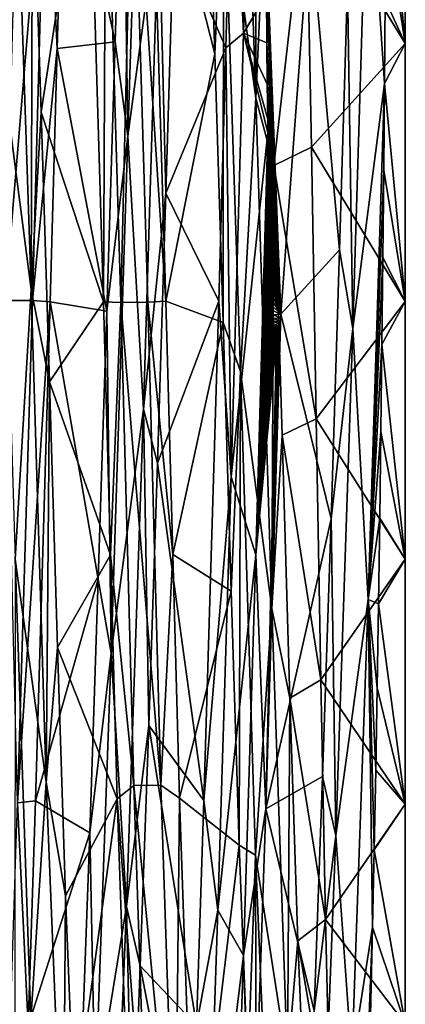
# Model space of a CAD drawing. Header units: millimetres. Extents: x -125 to 171, y -35 to 1363.
# Tile 108 of 256: x 21.17 to 24.2, y 64.48 to 72.21. Entities that reach past the tile are written whole.
import ezdxf

# ---------------------------------------------------------------- set-up
doc = ezdxf.new("R2010")
doc.units = ezdxf.units.MM
doc.header["$LTSCALE"] = 65.185185
for name, color, linetype in [('1280', 7, 'CONTINUOUS'), ('1281', 7, 'CONTINUOUS'), ('1282', 7, 'CONTINUOUS'), ('1294', 7, 'CONTINUOUS'), ('1296', 7, 'CONTINUOUS'), ('1297', 7, 'CONTINUOUS'), ('1298', 7, 'CONTINUOUS'), ('1299', 7, 'CONTINUOUS'), ('1302', 7, 'CONTINUOUS')]:
    doc.layers.add(name, color=color, linetype=linetype)

msp = doc.modelspace()

# ---------------------------------------------------------------- linework, layer by layer
at = {"layer": '1280', "linetype": 'CONTINUOUS'}
for points in [[(21.9803, 74.0483, -8.4916), (21.9186, 72.0392, -9.1838), (21.5176, 73.9018, -9.4961), (21.9803, 74.0483, -8.4916)], [(22.7021, 71.9461, 9.2039), (22.6341, 73.9588, 8.5339), (22.1995, 73.9221, 9.4878), (22.7021, 71.9461, 9.2039)], [(21.5176, 73.9018, -9.4961), (21.9186, 72.0392, -9.1838), (21.465, 71.9879, -10.0723), (21.5176, 73.9018, -9.4961)], [(22.3169, 70.0027, 10.2665), (22.7021, 71.9461, 9.2039), (22.1995, 73.9221, 9.4878), (22.3169, 70.0027, 10.2665)], [(23.4491, 72.9751, -9.5419), (23.6838, 70.4059, -9.3985), (23.2212, 69.9013, -10.266), (23.4491, 72.9751, -9.5419)], [(23.7455, 72.4804, -9.0745), (23.6838, 70.4059, -9.3985), (23.4491, 72.9751, -9.5419), (23.7455, 72.4804, -9.0745)], [(21.9186, 72.0392, -9.1838), (21.8549, 69.9246, -9.4071), (21.465, 71.9879, -10.0723), (21.9186, 72.0392, -9.1838)], [(21.465, 71.9879, -10.0723), (21.8549, 69.9246, -9.4071), (21.4099, 69.9973, -10.2665), (21.465, 71.9879, -10.0723)], [(22.7693, 69.8354, 9.4059), (22.7021, 71.9461, 9.2039), (22.3169, 70.0027, 10.2665), (22.7693, 69.8354, 9.4059)], [(23.6838, 70.4059, -9.3985), (23.6169, 68.2925, -9.2511), (23.2212, 69.9013, -10.266), (23.6838, 70.4059, -9.3985)], [(21.4099, 69.9973, -10.2665), (21.7874, 67.8197, -9.1512), (21.2925, 66.0779, -9.4878), (21.4099, 69.9973, -10.2665)], [(21.8549, 69.9246, -9.4071), (21.7874, 67.8197, -9.1512), (21.4099, 69.9973, -10.2665), (21.8549, 69.9246, -9.4071)], [(22.372, 68.0121, 10.0723), (22.7693, 69.8354, 9.4059), (22.3169, 70.0027, 10.2665), (22.372, 68.0121, 10.0723)], [(22.8325, 67.7241, 9.128), (22.7693, 69.8354, 9.4059), (22.372, 68.0121, 10.0723), (22.8325, 67.7241, 9.128)], [(23.2212, 69.9013, -10.266), (23.6169, 68.2925, -9.2511), (23.1046, 66.0152, -9.4615), (23.2212, 69.9013, -10.266)], [(23.6169, 68.2925, -9.2511), (23.549, 66.2683, -8.6356), (23.1046, 66.0152, -9.4615), (23.6169, 68.2925, -9.2511)], [(22.4246, 66.0982, 9.4961), (22.8325, 67.7241, 9.128), (22.372, 68.0121, 10.0723), (22.4246, 66.0982, 9.4961)], [(21.7874, 67.8197, -9.1512), (21.7195, 65.8253, -8.4304), (21.2925, 66.0779, -9.4878), (21.7874, 67.8197, -9.1512)], [(22.8948, 65.7305, 8.3826), (22.8325, 67.7241, 9.128), (22.4246, 66.0982, 9.4961), (22.8948, 65.7305, 8.3826)], [(23.549, 66.2683, -8.6356), (23.483, 64.4275, -7.5792), (23.1046, 66.0152, -9.4615), (23.549, 66.2683, -8.6356)], [(21.2925, 66.0779, -9.4878), (21.7195, 65.8253, -8.4304), (21.235, 64.3112, -8.5461), (21.2925, 66.0779, -9.4878)], [(22.5399, 62.7694, 7.2883), (22.8948, 65.7305, 8.3826), (22.4246, 66.0982, 9.4961), (22.5399, 62.7694, 7.2883)], [(23.1046, 66.0152, -9.4615), (23.483, 64.4275, -7.5792), (22.9947, 62.7452, -7.2645), (23.1046, 66.0152, -9.4615)], [(21.7195, 65.8253, -8.4304), (21.6546, 64.0413, -7.2797), (21.235, 64.3112, -8.5461), (21.7195, 65.8253, -8.4304)], [(22.9616, 63.9612, 7.2133), (22.8948, 65.7305, 8.3826), (22.5399, 62.7694, 7.2883), (22.9616, 63.9612, 7.2133)]]:
    msp.add_3dface(points, dxfattribs=at)
at = {"layer": '1281', "linetype": 'CONTINUOUS'}
for points in [[(21.5176, 73.9018, -9.4961), (21.465, 71.9879, -10.0723), (21.3721, 73.7998, -9.6678), (21.5176, 73.9018, -9.4961)], [(21.0563, 70.0072, -10.3832), (21.1596, 73.8017, -9.6623), (21.3721, 73.7998, -9.6678), (21.0563, 70.0072, -10.3832)], [(21.0563, 70.0072, -10.3832), (21.3721, 73.7998, -9.6678), (21.2689, 70.0063, -10.3876), (21.0563, 70.0072, -10.3832)], [(21.3721, 73.7998, -9.6678), (21.465, 71.9879, -10.0723), (21.2689, 70.0063, -10.3876), (21.3721, 73.7998, -9.6678)], [(21.465, 71.9879, -10.0723), (21.4099, 69.9973, -10.2665), (21.2689, 70.0063, -10.3876), (21.465, 71.9879, -10.0723)], [(21.0563, 70.0072, -10.3832), (21.2689, 70.0063, -10.3876), (21.1522, 66.0628, -9.6126), (21.0563, 70.0072, -10.3832)], [(21.2689, 70.0063, -10.3876), (21.4099, 69.9973, -10.2665), (21.1522, 66.0628, -9.6126), (21.2689, 70.0063, -10.3876)], [(21.4099, 69.9973, -10.2665), (21.2925, 66.0779, -9.4878), (21.1522, 66.0628, -9.6126), (21.4099, 69.9973, -10.2665)], [(21.1522, 66.0628, -9.6126), (21.235, 64.3112, -8.5461), (21.0438, 62.7786, -7.4669), (21.1522, 66.0628, -9.6126)], [(21.2925, 66.0779, -9.4878), (21.235, 64.3112, -8.5461), (21.1522, 66.0628, -9.6126), (21.2925, 66.0779, -9.4878)]]:
    msp.add_3dface(points, dxfattribs=at)
at = {"layer": '1282', "linetype": 'CONTINUOUS'}
for points in [[(21.3379, 71.4877, 9.289), (21.7095, 73.9197, 9.4774), (21.2696, 73.5355, 8.7177), (21.3379, 71.4877, 9.289)], [(21.827, 69.9966, 10.2561), (21.7095, 73.9197, 9.4774), (21.3379, 71.4877, 9.289), (21.827, 69.9966, 10.2561)], [(22.8417, 73.9059, -9.4832), (22.789, 71.9908, -10.0611), (22.3796, 72.9266, -8.9407), (22.8417, 73.9059, -9.4832)], [(23.1654, 71.0688, 9.3465), (23.4216, 73.301, 9.4687), (23.0971, 73.1405, 8.8677), (23.1654, 71.0688, 9.3465)], [(23.4614, 71.212, 9.9063), (23.4216, 73.301, 9.4687), (23.1654, 71.0688, 9.3465), (23.4614, 71.212, 9.9063)], [(22.3796, 72.9266, -8.9407), (22.789, 71.9908, -10.0611), (22.3182, 70.8498, -9.3688), (22.3796, 72.9266, -8.9407)], [(22.789, 71.9908, -10.0611), (22.734, 70.0034, -10.2561), (22.3182, 70.8498, -9.3688), (22.789, 71.9908, -10.0611)], [(21.4046, 69.3685, 9.3861), (21.827, 69.9966, 10.2561), (21.3379, 71.4877, 9.289), (21.4046, 69.3685, 9.3861)], [(23.5001, 69.0779, 9.8912), (23.4614, 71.212, 9.9063), (23.1654, 71.0688, 9.3465), (23.5001, 69.0779, 9.8912)], [(23.2313, 68.9491, 9.3484), (23.5001, 69.0779, 9.8912), (23.1654, 71.0688, 9.3465), (23.2313, 68.9491, 9.3484)], [(22.3182, 70.8498, -9.3688), (22.734, 70.0034, -10.2561), (22.2519, 68.7294, -9.3212), (22.3182, 70.8498, -9.3688)], [(21.882, 68.0092, 10.0611), (21.827, 69.9966, 10.2561), (21.4046, 69.3685, 9.3861), (21.882, 68.0092, 10.0611)], [(22.734, 70.0034, -10.2561), (22.6165, 66.0803, -9.4774), (22.2519, 68.7294, -9.3212), (22.734, 70.0034, -10.2561)], [(21.4664, 67.2809, 9.0059), (21.882, 68.0092, 10.0611), (21.4046, 69.3685, 9.3861), (21.4664, 67.2809, 9.0059)], [(23.5357, 67.0272, 9.4344), (23.5001, 69.0779, 9.8912), (23.2313, 68.9491, 9.3484), (23.5357, 67.0272, 9.4344)], [(23.2924, 66.8841, 8.8765), (23.5357, 67.0272, 9.4344), (23.2313, 68.9491, 9.3484), (23.2924, 66.8841, 8.8765)], [(22.2519, 68.7294, -9.3212), (22.6165, 66.0803, -9.4774), (22.1836, 66.6693, -8.798), (22.2519, 68.7294, -9.3212)], [(21.9347, 66.0941, 9.4832), (21.882, 68.0092, 10.0611), (21.4664, 67.2809, 9.0059), (21.9347, 66.0941, 9.4832)], [(21.5296, 65.3326, 8.1679), (21.9347, 66.0941, 9.4832), (21.4664, 67.2809, 9.0059), (21.5296, 65.3326, 8.1679)], [(23.5721, 65.1458, 8.5689), (23.5357, 67.0272, 9.4344), (23.2924, 66.8841, 8.8765), (23.5721, 65.1458, 8.5689)], [(23.3565, 64.9788, 7.9553), (23.5721, 65.1458, 8.5689), (23.2924, 66.8841, 8.8765), (23.3565, 64.9788, 7.9553)], [(22.1836, 66.6693, -8.798), (22.5588, 64.3131, -8.5349), (22.117, 64.7824, -7.8277), (22.1836, 66.6693, -8.798)], [(22.6165, 66.0803, -9.4774), (22.5588, 64.3131, -8.5349), (22.1836, 66.6693, -8.798), (22.6165, 66.0803, -9.4774)], [(21.597, 63.6208, 6.914), (21.9347, 66.0941, 9.4832), (21.5296, 65.3326, 8.1679), (21.597, 63.6208, 6.914)], [(22.0501, 62.7685, 7.2727), (21.9347, 66.0941, 9.4832), (21.597, 63.6208, 6.914), (22.0501, 62.7685, 7.2727)], [(23.6111, 63.484, 7.3224), (23.5721, 65.1458, 8.5689), (23.3565, 64.9788, 7.9553), (23.6111, 63.484, 7.3224)], [(23.9421, 65.0865, -8.0223), (23.9054, 63.4707, -6.833), (23.8799, 63.4289, -6.732), (23.9421, 65.0865, -8.0223)], [(23.4243, 63.3225, 6.6265), (23.6111, 63.484, 7.3224), (23.3565, 64.9788, 7.9553), (23.4243, 63.3225, 6.6265)], [(22.117, 64.7824, -7.8277), (22.505, 62.7622, -7.2665), (22.0552, 63.1632, -6.462), (22.117, 64.7824, -7.8277)], [(22.5588, 64.3131, -8.5349), (22.505, 62.7622, -7.2665), (22.117, 64.7824, -7.8277), (22.5588, 64.3131, -8.5349)]]:
    msp.add_3dface(points, dxfattribs=at)
at = {"layer": '1294', "linetype": 'CONTINUOUS'}
for points in [[(21.7095, 73.9197, 9.4774), (21.827, 69.9966, 10.2561), (21.8465, 73.9375, 9.6076), (21.7095, 73.9197, 9.4774)], [(21.8465, 73.9375, 9.6076), (21.827, 69.9966, 10.2561), (21.9633, 69.9928, 10.3832), (21.8465, 73.9375, 9.6076)], [(22.0592, 73.9372, 9.6126), (21.8465, 73.9375, 9.6076), (21.9633, 69.9928, 10.3832), (22.0592, 73.9372, 9.6126)], [(22.1759, 69.9937, 10.3876), (22.0592, 73.9372, 9.6126), (21.9633, 69.9928, 10.3832), (22.1759, 69.9937, 10.3876)], [(22.3169, 70.0027, 10.2665), (22.1995, 73.9221, 9.4878), (22.0592, 73.9372, 9.6126), (22.3169, 70.0027, 10.2665)], [(22.1759, 69.9937, 10.3876), (22.3169, 70.0027, 10.2665), (22.0592, 73.9372, 9.6126), (22.1759, 69.9937, 10.3876)], [(21.827, 69.9966, 10.2561), (21.882, 68.0092, 10.0611), (21.9633, 69.9928, 10.3832), (21.827, 69.9966, 10.2561)], [(21.9633, 69.9928, 10.3832), (21.882, 68.0092, 10.0611), (22.0666, 66.1983, 9.6623), (21.9633, 69.9928, 10.3832)], [(22.2791, 66.2002, 9.6678), (22.1759, 69.9937, 10.3876), (21.9633, 69.9928, 10.3832), (22.2791, 66.2002, 9.6678)], [(22.2791, 66.2002, 9.6678), (21.9633, 69.9928, 10.3832), (22.0666, 66.1983, 9.6623), (22.2791, 66.2002, 9.6678)], [(22.372, 68.0121, 10.0723), (22.3169, 70.0027, 10.2665), (22.1759, 69.9937, 10.3876), (22.372, 68.0121, 10.0723)], [(22.2791, 66.2002, 9.6678), (22.372, 68.0121, 10.0723), (22.1759, 69.9937, 10.3876), (22.2791, 66.2002, 9.6678)], [(21.882, 68.0092, 10.0611), (21.9347, 66.0941, 9.4832), (22.0666, 66.1983, 9.6623), (21.882, 68.0092, 10.0611)], [(22.4246, 66.0982, 9.4961), (22.372, 68.0121, 10.0723), (22.2791, 66.2002, 9.6678), (22.4246, 66.0982, 9.4961)], [(22.392, 62.8467, 7.5322), (22.2791, 66.2002, 9.6678), (22.0666, 66.1983, 9.6623), (22.392, 62.8467, 7.5322)], [(22.392, 62.8467, 7.5322), (22.4246, 66.0982, 9.4961), (22.2791, 66.2002, 9.6678), (22.392, 62.8467, 7.5322)], [(22.0666, 66.1983, 9.6623), (21.9347, 66.0941, 9.4832), (22.1796, 62.8447, 7.5241), (22.0666, 66.1983, 9.6623)], [(22.392, 62.8467, 7.5322), (22.0666, 66.1983, 9.6623), (22.1796, 62.8447, 7.5241), (22.392, 62.8467, 7.5322)], [(21.9347, 66.0941, 9.4832), (22.0501, 62.7685, 7.2727), (22.1796, 62.8447, 7.5241), (21.9347, 66.0941, 9.4832)], [(22.5399, 62.7694, 7.2883), (22.4246, 66.0982, 9.4961), (22.392, 62.8467, 7.5322), (22.5399, 62.7694, 7.2883)]]:
    msp.add_3dface(points, dxfattribs=at)
at = {"layer": '1296', "linetype": 'CONTINUOUS'}
for points in [[(22.9278, 72.1075, -10.1672), (22.8417, 73.9059, -9.4832), (23.0198, 75.3045, -8.9261), (22.9278, 72.1075, -10.1672)], [(22.9278, 72.1075, -10.1672), (23.0198, 75.3045, -8.9261), (23.1096, 72.4139, -10.1155), (22.9278, 72.1075, -10.1672)], [(22.789, 71.9908, -10.0611), (22.8417, 73.9059, -9.4832), (22.9278, 72.1075, -10.1672), (22.789, 71.9908, -10.0611)], [(23.1122, 72.0301, -10.1962), (22.9278, 72.1075, -10.1672), (23.1096, 72.4139, -10.1155), (23.1122, 72.0301, -10.1962)], [(22.8308, 68.6211, -10.2913), (22.789, 71.9908, -10.0611), (22.9278, 72.1075, -10.1672), (22.8308, 68.6211, -10.2913)], [(22.8308, 68.6211, -10.2913), (22.9278, 72.1075, -10.1672), (23.1197, 71.3238, -10.3028), (22.8308, 68.6211, -10.2913)], [(23.1197, 71.3238, -10.3028), (22.9278, 72.1075, -10.1672), (23.1183, 71.4321, -10.29), (23.1197, 71.3238, -10.3028)], [(23.1183, 71.4321, -10.29), (22.9278, 72.1075, -10.1672), (23.1152, 71.7065, -10.2518), (23.1183, 71.4321, -10.29)], [(23.1152, 71.7065, -10.2518), (22.9278, 72.1075, -10.1672), (23.1122, 72.0301, -10.1962), (23.1152, 71.7065, -10.2518)], [(22.734, 70.0034, -10.2561), (22.789, 71.9908, -10.0611), (22.8308, 68.6211, -10.2913), (22.734, 70.0034, -10.2561)], [(22.8308, 68.6211, -10.2913), (23.1197, 71.3238, -10.3028), (23.0256, 68.0093, -10.195), (22.8308, 68.6211, -10.2913)], [(23.1197, 71.3238, -10.3028), (23.1215, 71.1981, -10.316), (23.0256, 68.0093, -10.195), (23.1197, 71.3238, -10.3028)], [(23.1215, 71.1981, -10.316), (23.1246, 70.9975, -10.3335), (23.0256, 68.0093, -10.195), (23.1215, 71.1981, -10.316)], [(23.1246, 70.9975, -10.3335), (23.1277, 70.8249, -10.345), (23.0256, 68.0093, -10.195), (23.1246, 70.9975, -10.3335)], [(23.1277, 70.8249, -10.345), (23.1308, 70.6759, -10.3522), (23.0256, 68.0093, -10.195), (23.1277, 70.8249, -10.345)], [(23.1308, 70.6759, -10.3522), (23.1337, 70.5469, -10.3563), (23.0256, 68.0093, -10.195), (23.1308, 70.6759, -10.3522)], [(23.1337, 70.5469, -10.3563), (23.1366, 70.435, -10.3582), (23.0256, 68.0093, -10.195), (23.1337, 70.5469, -10.3563)], [(23.1366, 70.435, -10.3582), (23.1394, 70.3377, -10.3585), (23.0256, 68.0093, -10.195), (23.1366, 70.435, -10.3582)], [(23.1394, 70.3377, -10.3585), (23.1421, 70.253, -10.3576), (23.0256, 68.0093, -10.195), (23.1394, 70.3377, -10.3585)], [(23.1421, 70.253, -10.3576), (23.1447, 70.1791, -10.3561), (23.0256, 68.0093, -10.195), (23.1421, 70.253, -10.3576)], [(23.1447, 70.1791, -10.3561), (23.1473, 70.1146, -10.3539), (23.0256, 68.0093, -10.195), (23.1447, 70.1791, -10.3561)], [(23.1473, 70.1146, -10.3539), (23.1497, 70.0583, -10.3515), (23.0256, 68.0093, -10.195), (23.1473, 70.1146, -10.3539)], [(22.6165, 66.0803, -9.4774), (22.734, 70.0034, -10.2561), (22.8308, 68.6211, -10.2913), (22.6165, 66.0803, -9.4774)], [(23.1497, 70.0583, -10.3515), (23.1521, 70.0091, -10.3488), (23.0256, 68.0093, -10.195), (23.1497, 70.0583, -10.3515)], [(23.1521, 70.0091, -10.3488), (23.1544, 69.9661, -10.346), (23.0256, 68.0093, -10.195), (23.1521, 70.0091, -10.3488)], [(23.1544, 69.9661, -10.346), (23.1566, 69.9285, -10.3432), (23.0256, 68.0093, -10.195), (23.1544, 69.9661, -10.346)], [(23.1566, 69.9285, -10.3432), (23.1587, 69.8956, -10.3404), (23.0256, 68.0093, -10.195), (23.1566, 69.9285, -10.3432)], [(23.1587, 69.8956, -10.3404), (23.1608, 69.8669, -10.3376), (23.0256, 68.0093, -10.195), (23.1587, 69.8956, -10.3404)], [(23.1608, 69.8669, -10.3376), (23.1628, 69.8418, -10.3349), (23.0256, 68.0093, -10.195), (23.1608, 69.8669, -10.3376)], [(23.1628, 69.8418, -10.3349), (23.1647, 69.8198, -10.3323), (23.0256, 68.0093, -10.195), (23.1628, 69.8418, -10.3349)], [(23.2212, 69.9013, -10.266), (23.1046, 66.0152, -9.4615), (23.2185, 69.8719, -10.269), (23.2212, 69.9013, -10.266)], [(23.2185, 69.8719, -10.269), (23.1046, 66.0152, -9.4615), (23.2159, 69.8462, -10.2717), (23.2185, 69.8719, -10.269)], [(23.2159, 69.8462, -10.2717), (23.1046, 66.0152, -9.4615), (23.2134, 69.8238, -10.2743), (23.2159, 69.8462, -10.2717)], [(23.1647, 69.8198, -10.3323), (23.1665, 69.8007, -10.3298), (23.0256, 68.0093, -10.195), (23.1647, 69.8198, -10.3323)], [(23.1665, 69.8007, -10.3298), (23.1683, 69.784, -10.3273), (23.0256, 68.0093, -10.195), (23.1665, 69.8007, -10.3298)], [(23.1683, 69.784, -10.3273), (23.17, 69.7695, -10.325), (23.0256, 68.0093, -10.195), (23.1683, 69.784, -10.3273)], [(23.17, 69.7695, -10.325), (23.1717, 69.7568, -10.3227), (23.0256, 68.0093, -10.195), (23.17, 69.7695, -10.325)], [(23.1717, 69.7568, -10.3227), (23.1733, 69.7459, -10.3205), (23.0256, 68.0093, -10.195), (23.1717, 69.7568, -10.3227)], [(23.2134, 69.8238, -10.2743), (23.1046, 66.0152, -9.4615), (23.2111, 69.8041, -10.2767), (23.2134, 69.8238, -10.2743)], [(23.2111, 69.8041, -10.2767), (23.1046, 66.0152, -9.4615), (23.2089, 69.787, -10.2789), (23.2111, 69.8041, -10.2767)], [(23.2089, 69.787, -10.2789), (23.1046, 66.0152, -9.4615), (23.2068, 69.7721, -10.2811), (23.2089, 69.787, -10.2789)], [(23.2068, 69.7721, -10.2811), (23.1046, 66.0152, -9.4615), (23.2048, 69.7591, -10.2832), (23.2068, 69.7721, -10.2811)], [(23.2048, 69.7591, -10.2832), (23.1046, 66.0152, -9.4615), (23.2029, 69.7479, -10.2852), (23.2048, 69.7591, -10.2832)], [(23.1733, 69.7459, -10.3205), (23.1749, 69.7365, -10.3183), (23.0256, 68.0093, -10.195), (23.1733, 69.7459, -10.3205)], [(23.1749, 69.7365, -10.3183), (23.1765, 69.7284, -10.3162), (23.0256, 68.0093, -10.195), (23.1749, 69.7365, -10.3183)], [(23.1765, 69.7284, -10.3162), (23.178, 69.7215, -10.3142), (23.0256, 68.0093, -10.195), (23.1765, 69.7284, -10.3162)], [(23.178, 69.7215, -10.3142), (23.1796, 69.7157, -10.3121), (23.0256, 68.0093, -10.195), (23.178, 69.7215, -10.3142)], [(23.1796, 69.7157, -10.3121), (23.1813, 69.711, -10.31), (23.0256, 68.0093, -10.195), (23.1796, 69.7157, -10.3121)], [(23.1813, 69.711, -10.31), (23.183, 69.7073, -10.3079), (23.0256, 68.0093, -10.195), (23.1813, 69.711, -10.31)], [(23.183, 69.7073, -10.3079), (23.1848, 69.7047, -10.3057), (23.0256, 68.0093, -10.195), (23.183, 69.7073, -10.3079)], [(23.1848, 69.7047, -10.3057), (23.1866, 69.7034, -10.3035), (23.0256, 68.0093, -10.195), (23.1848, 69.7047, -10.3057)], [(23.1866, 69.7034, -10.3035), (23.1046, 66.0152, -9.4615), (23.0256, 68.0093, -10.195), (23.1866, 69.7034, -10.3035)], [(23.2029, 69.7479, -10.2852), (23.1046, 66.0152, -9.4615), (23.201, 69.7381, -10.2872), (23.2029, 69.7479, -10.2852)], [(23.201, 69.7381, -10.2872), (23.1046, 66.0152, -9.4615), (23.1992, 69.7298, -10.2891), (23.201, 69.7381, -10.2872)], [(23.1992, 69.7298, -10.2891), (23.1046, 66.0152, -9.4615), (23.1975, 69.7227, -10.291), (23.1992, 69.7298, -10.2891)], [(23.1975, 69.7227, -10.291), (23.1046, 66.0152, -9.4615), (23.1957, 69.7167, -10.2929), (23.1975, 69.7227, -10.291)], [(23.1957, 69.7167, -10.2929), (23.1046, 66.0152, -9.4615), (23.194, 69.7117, -10.2949), (23.1957, 69.7167, -10.2929)], [(23.194, 69.7117, -10.2949), (23.1046, 66.0152, -9.4615), (23.1922, 69.7078, -10.2969), (23.194, 69.7117, -10.2949)], [(23.1922, 69.7078, -10.2969), (23.1046, 66.0152, -9.4615), (23.1903, 69.705, -10.2991), (23.1922, 69.7078, -10.2969)], [(23.1903, 69.705, -10.2991), (23.1046, 66.0152, -9.4615), (23.1884, 69.7035, -10.3013), (23.1903, 69.705, -10.2991)], [(23.1884, 69.7035, -10.3013), (23.1046, 66.0152, -9.4615), (23.1866, 69.7034, -10.3035), (23.1884, 69.7035, -10.3013)], [(22.7271, 65.2199, -9.2176), (22.6165, 66.0803, -9.4774), (22.8308, 68.6211, -10.2913), (22.7271, 65.2199, -9.2176)], [(22.7271, 65.2199, -9.2176), (22.8308, 68.6211, -10.2913), (23.0256, 68.0093, -10.195), (22.7271, 65.2199, -9.2176)], [(22.7271, 65.2199, -9.2176), (23.0256, 68.0093, -10.195), (22.9283, 64.8615, -9.0275), (22.7271, 65.2199, -9.2176)], [(23.0256, 68.0093, -10.195), (23.1046, 66.0152, -9.4615), (22.9283, 64.8615, -9.0275), (23.0256, 68.0093, -10.195)], [(22.5588, 64.3131, -8.5349), (22.6165, 66.0803, -9.4774), (22.7271, 65.2199, -9.2176), (22.5588, 64.3131, -8.5349)], [(23.1046, 66.0152, -9.4615), (22.9947, 62.7452, -7.2645), (22.9283, 64.8615, -9.0275), (23.1046, 66.0152, -9.4615)], [(22.6338, 62.4679, -7.1471), (22.5588, 64.3131, -8.5349), (22.7271, 65.2199, -9.2176), (22.6338, 62.4679, -7.1471)], [(22.6338, 62.4679, -7.1471), (22.7271, 65.2199, -9.2176), (22.9283, 64.8615, -9.0275), (22.6338, 62.4679, -7.1471)], [(22.6338, 62.4679, -7.1471), (22.9283, 64.8615, -9.0275), (22.8417, 62.3351, -7.0108), (22.6338, 62.4679, -7.1471)], [(22.9283, 64.8615, -9.0275), (22.9947, 62.7452, -7.2645), (22.8417, 62.3351, -7.0108), (22.9283, 64.8615, -9.0275)]]:
    msp.add_3dface(points, dxfattribs=at)
at = {"layer": '1297', "linetype": 'CONTINUOUS'}
for points in [[(24.2, 72.0247, -8.8719), (24.0487, 73.6563, -8.5296), (24.2, 73.9484, -8.1988), (24.2, 72.0247, -8.8719)], [(24.0453, 73.0228, -8.7785), (24.0487, 73.6563, -8.5296), (24.2, 72.0247, -8.8719), (24.0453, 73.0228, -8.7785)], [(24.0413, 72.371, -8.9815), (24.0453, 73.0228, -8.7785), (24.2, 72.0247, -8.8719), (24.0413, 72.371, -8.9815)], [(23.4491, 72.9751, -9.5419), (23.2212, 69.9013, -10.266), (23.1071, 72.8728, -9.9979), (23.4491, 72.9751, -9.5419)], [(23.2212, 69.9013, -10.266), (23.1096, 72.4139, -10.1155), (23.1071, 72.8728, -9.9979), (23.2212, 69.9013, -10.266)], [(23.2212, 69.9013, -10.266), (23.1122, 72.0301, -10.1962), (23.1096, 72.4139, -10.1155), (23.2212, 69.9013, -10.266)], [(24.0364, 71.7117, -9.136), (24.0413, 72.371, -8.9815), (24.2, 72.0247, -8.8719), (24.0364, 71.7117, -9.136)], [(23.2212, 69.9013, -10.266), (23.1152, 71.7065, -10.2518), (23.1122, 72.0301, -10.1962), (23.2212, 69.9013, -10.266)], [(24.2, 70, -9.1), (24.0364, 71.7117, -9.136), (24.2, 72.0247, -8.8719), (24.2, 70, -9.1)], [(23.2212, 69.9013, -10.266), (23.1183, 71.4321, -10.29), (23.1152, 71.7065, -10.2518), (23.2212, 69.9013, -10.266)], [(24.0308, 71.0305, -9.2444), (24.0364, 71.7117, -9.136), (24.2, 70, -9.1), (24.0308, 71.0305, -9.2444)], [(23.2212, 69.9013, -10.266), (23.1197, 71.3238, -10.3028), (23.1183, 71.4321, -10.29), (23.2212, 69.9013, -10.266)], [(23.2212, 69.9013, -10.266), (23.1215, 71.1981, -10.316), (23.1197, 71.3238, -10.3028), (23.2212, 69.9013, -10.266)], [(23.2212, 69.9013, -10.266), (23.1246, 70.9975, -10.3335), (23.1215, 71.1981, -10.316), (23.2212, 69.9013, -10.266)], [(23.2212, 69.9013, -10.266), (23.1277, 70.8249, -10.345), (23.1246, 70.9975, -10.3335), (23.2212, 69.9013, -10.266)], [(24.0242, 70.3458, -9.3031), (24.0308, 71.0305, -9.2444), (24.2, 70, -9.1), (24.0242, 70.3458, -9.3031)], [(23.2212, 69.9013, -10.266), (23.1308, 70.6759, -10.3522), (23.1277, 70.8249, -10.345), (23.2212, 69.9013, -10.266)], [(23.2212, 69.9013, -10.266), (23.1337, 70.5469, -10.3563), (23.1308, 70.6759, -10.3522), (23.2212, 69.9013, -10.266)], [(23.2212, 69.9013, -10.266), (23.1366, 70.435, -10.3582), (23.1337, 70.5469, -10.3563), (23.2212, 69.9013, -10.266)], [(23.2212, 69.9013, -10.266), (23.1394, 70.3377, -10.3585), (23.1366, 70.435, -10.3582), (23.2212, 69.9013, -10.266)], [(23.2212, 69.9013, -10.266), (23.1421, 70.253, -10.3576), (23.1394, 70.3377, -10.3585), (23.2212, 69.9013, -10.266)], [(24.0167, 69.6613, -9.3123), (24.0242, 70.3458, -9.3031), (24.2, 70, -9.1), (24.0167, 69.6613, -9.3123)], [(23.2212, 69.9013, -10.266), (23.1447, 70.1791, -10.3561), (23.1421, 70.253, -10.3576), (23.2212, 69.9013, -10.266)], [(23.2212, 69.9013, -10.266), (23.1473, 70.1146, -10.3539), (23.1447, 70.1791, -10.3561), (23.2212, 69.9013, -10.266)], [(23.2212, 69.9013, -10.266), (23.1497, 70.0583, -10.3515), (23.1473, 70.1146, -10.3539), (23.2212, 69.9013, -10.266)], [(23.2212, 69.9013, -10.266), (23.1521, 70.0091, -10.3488), (23.1497, 70.0583, -10.3515), (23.2212, 69.9013, -10.266)], [(23.2212, 69.9013, -10.266), (23.1544, 69.9661, -10.346), (23.1521, 70.0091, -10.3488), (23.2212, 69.9013, -10.266)], [(24.2, 67.9752, -8.8719), (24.0167, 69.6613, -9.3123), (24.2, 70, -9.1), (24.2, 67.9752, -8.8719)], [(23.2212, 69.9013, -10.266), (23.1566, 69.9285, -10.3432), (23.1544, 69.9661, -10.346), (23.2212, 69.9013, -10.266)], [(23.2212, 69.9013, -10.266), (23.1587, 69.8956, -10.3404), (23.1566, 69.9285, -10.3432), (23.2212, 69.9013, -10.266)], [(23.2212, 69.9013, -10.266), (23.2185, 69.8719, -10.269), (23.1587, 69.8956, -10.3404), (23.2212, 69.9013, -10.266)], [(23.2185, 69.8719, -10.269), (23.1608, 69.8669, -10.3376), (23.1587, 69.8956, -10.3404), (23.2185, 69.8719, -10.269)], [(23.2185, 69.8719, -10.269), (23.2159, 69.8462, -10.2717), (23.1608, 69.8669, -10.3376), (23.2185, 69.8719, -10.269)], [(23.2159, 69.8462, -10.2717), (23.1628, 69.8418, -10.3349), (23.1608, 69.8669, -10.3376), (23.2159, 69.8462, -10.2717)], [(23.2159, 69.8462, -10.2717), (23.2134, 69.8238, -10.2743), (23.1628, 69.8418, -10.3349), (23.2159, 69.8462, -10.2717)], [(23.2134, 69.8238, -10.2743), (23.1647, 69.8198, -10.3323), (23.1628, 69.8418, -10.3349), (23.2134, 69.8238, -10.2743)], [(23.2134, 69.8238, -10.2743), (23.2111, 69.8041, -10.2767), (23.1647, 69.8198, -10.3323), (23.2134, 69.8238, -10.2743)], [(23.2111, 69.8041, -10.2767), (23.1665, 69.8007, -10.3298), (23.1647, 69.8198, -10.3323), (23.2111, 69.8041, -10.2767)], [(23.2111, 69.8041, -10.2767), (23.2089, 69.787, -10.2789), (23.1665, 69.8007, -10.3298), (23.2111, 69.8041, -10.2767)], [(23.2089, 69.787, -10.2789), (23.1683, 69.784, -10.3273), (23.1665, 69.8007, -10.3298), (23.2089, 69.787, -10.2789)], [(23.2089, 69.787, -10.2789), (23.2068, 69.7721, -10.2811), (23.1683, 69.784, -10.3273), (23.2089, 69.787, -10.2789)], [(23.2068, 69.7721, -10.2811), (23.17, 69.7695, -10.325), (23.1683, 69.784, -10.3273), (23.2068, 69.7721, -10.2811)], [(23.2068, 69.7721, -10.2811), (23.2048, 69.7591, -10.2832), (23.17, 69.7695, -10.325), (23.2068, 69.7721, -10.2811)], [(23.2048, 69.7591, -10.2832), (23.1717, 69.7568, -10.3227), (23.17, 69.7695, -10.325), (23.2048, 69.7591, -10.2832)], [(23.2048, 69.7591, -10.2832), (23.2029, 69.7479, -10.2852), (23.1717, 69.7568, -10.3227), (23.2048, 69.7591, -10.2832)], [(23.2029, 69.7479, -10.2852), (23.1733, 69.7459, -10.3205), (23.1717, 69.7568, -10.3227), (23.2029, 69.7479, -10.2852)], [(23.2029, 69.7479, -10.2852), (23.201, 69.7381, -10.2872), (23.1733, 69.7459, -10.3205), (23.2029, 69.7479, -10.2852)], [(23.201, 69.7381, -10.2872), (23.1749, 69.7365, -10.3183), (23.1733, 69.7459, -10.3205), (23.201, 69.7381, -10.2872)], [(23.201, 69.7381, -10.2872), (23.1992, 69.7298, -10.2891), (23.1749, 69.7365, -10.3183), (23.201, 69.7381, -10.2872)], [(23.1992, 69.7298, -10.2891), (23.1765, 69.7284, -10.3162), (23.1749, 69.7365, -10.3183), (23.1992, 69.7298, -10.2891)], [(23.1992, 69.7298, -10.2891), (23.1975, 69.7227, -10.291), (23.1765, 69.7284, -10.3162), (23.1992, 69.7298, -10.2891)], [(23.1975, 69.7227, -10.291), (23.178, 69.7215, -10.3142), (23.1765, 69.7284, -10.3162), (23.1975, 69.7227, -10.291)], [(23.1975, 69.7227, -10.291), (23.1957, 69.7167, -10.2929), (23.178, 69.7215, -10.3142), (23.1975, 69.7227, -10.291)], [(23.1957, 69.7167, -10.2929), (23.1796, 69.7157, -10.3121), (23.178, 69.7215, -10.3142), (23.1957, 69.7167, -10.2929)], [(23.1957, 69.7167, -10.2929), (23.194, 69.7117, -10.2949), (23.1796, 69.7157, -10.3121), (23.1957, 69.7167, -10.2929)], [(23.194, 69.7117, -10.2949), (23.1813, 69.711, -10.31), (23.1796, 69.7157, -10.3121), (23.194, 69.7117, -10.2949)], [(23.194, 69.7117, -10.2949), (23.1922, 69.7078, -10.2969), (23.1813, 69.711, -10.31), (23.194, 69.7117, -10.2949)], [(23.1922, 69.7078, -10.2969), (23.183, 69.7073, -10.3079), (23.1813, 69.711, -10.31), (23.1922, 69.7078, -10.2969)], [(23.1922, 69.7078, -10.2969), (23.1903, 69.705, -10.2991), (23.183, 69.7073, -10.3079), (23.1922, 69.7078, -10.2969)], [(23.1903, 69.705, -10.2991), (23.1848, 69.7047, -10.3057), (23.183, 69.7073, -10.3079), (23.1903, 69.705, -10.2991)], [(23.1903, 69.705, -10.2991), (23.1884, 69.7035, -10.3013), (23.1848, 69.7047, -10.3057), (23.1903, 69.705, -10.2991)], [(23.1884, 69.7035, -10.3013), (23.1866, 69.7034, -10.3035), (23.1848, 69.7047, -10.3057), (23.1884, 69.7035, -10.3013)], [(24.0083, 68.9773, -9.2722), (24.0167, 69.6613, -9.3123), (24.2, 67.9752, -8.8719), (24.0083, 68.9773, -9.2722)], [(23.9992, 68.2971, -9.1828), (24.0083, 68.9773, -9.2722), (24.2, 67.9752, -8.8719), (23.9992, 68.2971, -9.1828)], [(23.9892, 67.6251, -9.0447), (23.9992, 68.2971, -9.1828), (24.2, 67.9752, -8.8719), (23.9892, 67.6251, -9.0447)], [(24.2, 66.0516, -8.1988), (23.9892, 67.6251, -9.0447), (24.2, 67.9752, -8.8719), (24.2, 66.0516, -8.1988)], [(23.9784, 66.9647, -8.8585), (23.9892, 67.6251, -9.0447), (24.2, 66.0516, -8.1988), (23.9784, 66.9647, -8.8585)], [(23.967, 66.319, -8.6251), (23.9784, 66.9647, -8.8585), (24.2, 66.0516, -8.1988), (23.967, 66.319, -8.6251)], [(23.9548, 65.6918, -8.3458), (23.967, 66.319, -8.6251), (24.2, 66.0516, -8.1988), (23.9548, 65.6918, -8.3458)], [(24.2, 64.3261, -7.1146), (23.9548, 65.6918, -8.3458), (24.2, 66.0516, -8.1988), (24.2, 64.3261, -7.1146)], [(23.9421, 65.0865, -8.0223), (23.9548, 65.6918, -8.3458), (24.2, 64.3261, -7.1146), (23.9421, 65.0865, -8.0223)], [(23.9054, 63.4707, -6.833), (23.9421, 65.0865, -8.0223), (24.2, 64.3261, -7.1146), (23.9054, 63.4707, -6.833)]]:
    msp.add_3dface(points, dxfattribs=at)
at = {"layer": '1298', "linetype": 'CONTINUOUS'}
for points in [[(24.2, 79.1), (24.2, 70, -9.1), (24.2, 72.0247, -8.8719), (24.2, 79.1)], [(24.2, 70, -9.1), (24.2, 79.1), (24.2, 78.8719, 2.0248), (24.2, 70, -9.1)], [(24.2, 79.1), (24.2, 72.0247, -8.8719), (24.2, 78.8719, -2.0248), (24.2, 79.1)], [(24.2, 67.9752, -8.8719), (24.2, 70, -9.1), (24.2, 78.8719, 2.0248), (24.2, 67.9752, -8.8719)], [(24.2, 78.1988, 3.9484), (24.2, 67.9752, -8.8719), (24.2, 78.8719, 2.0248), (24.2, 78.1988, 3.9484)], [(24.2, 72.0247, -8.8719), (24.2, 73.9484, -8.1988), (24.2, 78.8719, -2.0248), (24.2, 72.0247, -8.8719)], [(24.2, 64.3261, -7.1146), (24.2, 66.0516, -8.1988), (24.2, 78.1988, 3.9484), (24.2, 64.3261, -7.1146)], [(24.2, 77.1145, 5.6739), (24.2, 64.3261, -7.1146), (24.2, 78.1988, 3.9484), (24.2, 77.1145, 5.6739)], [(24.2, 66.0516, -8.1988), (24.2, 67.9752, -8.8719), (24.2, 78.1988, 3.9484), (24.2, 66.0516, -8.1988)], [(24.2, 62.8855, -5.6739), (24.2, 64.3261, -7.1146), (24.2, 77.1145, 5.6739), (24.2, 62.8855, -5.6739)], [(24.2, 75.6739, 7.1146), (24.2, 62.8855, -5.6739), (24.2, 77.1145, 5.6739), (24.2, 75.6739, 7.1146)], [(24.2, 61.8012, -3.9484), (24.2, 62.8855, -5.6739), (24.2, 75.6739, 7.1146), (24.2, 61.8012, -3.9484)], [(24.2, 73.9484, 8.1988), (24.2, 61.8012, -3.9484), (24.2, 75.6739, 7.1146), (24.2, 73.9484, 8.1988)], [(24.2, 72.0248, 8.8719), (24.2, 61.8012, -3.9484), (24.2, 73.9484, 8.1988), (24.2, 72.0248, 8.8719)], [(24.2, 61.1281, -2.0248), (24.2, 61.8012, -3.9484), (24.2, 72.0248, 8.8719), (24.2, 61.1281, -2.0248)], [(24.2, 70, 9.1), (24.2, 61.1281, -2.0248), (24.2, 72.0248, 8.8719), (24.2, 70, 9.1)], [(24.2, 60.9), (24.2, 61.1281, -2.0248), (24.2, 70, 9.1), (24.2, 60.9)], [(24.2, 67.9753, 8.8719), (24.2, 60.9), (24.2, 70, 9.1), (24.2, 67.9753, 8.8719)], [(24.2, 61.1281, 2.0248), (24.2, 60.9), (24.2, 67.9753, 8.8719), (24.2, 61.1281, 2.0248)], [(24.2, 66.0516, 8.1988), (24.2, 61.1281, 2.0248), (24.2, 67.9753, 8.8719), (24.2, 66.0516, 8.1988)], [(24.2, 61.8012, 3.9484), (24.2, 61.1281, 2.0248), (24.2, 66.0516, 8.1988), (24.2, 61.8012, 3.9484)], [(24.2, 64.3261, 7.1146), (24.2, 61.8012, 3.9484), (24.2, 66.0516, 8.1988), (24.2, 64.3261, 7.1146)]]:
    msp.add_3dface(points, dxfattribs=at)
at = {"layer": '1299', "linetype": 'CONTINUOUS'}
for points in [[(23.4216, 73.301, 9.4687), (24.2, 72.0248, 8.8719), (24.2, 73.9484, 8.1988), (23.4216, 73.301, 9.4687)], [(23.4216, 73.301, 9.4687), (23.4614, 71.212, 9.9063), (24.2, 72.0248, 8.8719), (23.4216, 73.301, 9.4687)], [(23.4614, 71.212, 9.9063), (24.2, 70, 9.1), (24.2, 72.0248, 8.8719), (23.4614, 71.212, 9.9063)], [(23.4614, 71.212, 9.9063), (23.5001, 69.0779, 9.8912), (24.2, 70, 9.1), (23.4614, 71.212, 9.9063)], [(23.5001, 69.0779, 9.8912), (24.2, 67.9753, 8.8719), (24.2, 70, 9.1), (23.5001, 69.0779, 9.8912)], [(23.5001, 69.0779, 9.8912), (23.5357, 67.0272, 9.4344), (24.2, 67.9753, 8.8719), (23.5001, 69.0779, 9.8912)], [(23.5357, 67.0272, 9.4344), (24.2, 66.0516, 8.1988), (24.2, 67.9753, 8.8719), (23.5357, 67.0272, 9.4344)], [(23.5357, 67.0272, 9.4344), (23.5721, 65.1458, 8.5689), (24.2, 66.0516, 8.1988), (23.5357, 67.0272, 9.4344)], [(23.5721, 65.1458, 8.5689), (24.2, 64.3261, 7.1146), (24.2, 66.0516, 8.1988), (23.5721, 65.1458, 8.5689)], [(23.5721, 65.1458, 8.5689), (23.6111, 63.484, 7.3224), (24.2, 64.3261, 7.1146), (23.5721, 65.1458, 8.5689)]]:
    msp.add_3dface(points, dxfattribs=at)
at = {"layer": '1302', "linetype": 'CONTINUOUS'}
for points in [[(23.0257, 71.5976, 9.1565), (22.8938, 75.3748, 7.5831), (22.7709, 73.4931, 8.6134), (23.0257, 71.5976, 9.1565)], [(23.0257, 71.5976, 9.1565), (23.0302, 75.047, 7.9388), (22.8938, 75.3748, 7.5831), (23.0257, 71.5976, 9.1565)], [(23.0971, 73.1405, 8.8677), (23.0302, 75.047, 7.9388), (23.0257, 71.5976, 9.1565), (23.0971, 73.1405, 8.8677)], [(22.0194, 71.2981, -9.2037), (21.9803, 74.0483, -8.4916), (22.1387, 75.0101, -7.8289), (22.0194, 71.2981, -9.2037)], [(22.264, 73.0997, -8.7629), (22.0194, 71.2981, -9.2037), (22.1387, 75.0101, -7.8289), (22.264, 73.0997, -8.7629)], [(21.2601, 70.0939, 9.2944), (21.1266, 74.0911, 8.3461), (21.0074, 72.011, 9.0746), (21.2601, 70.0939, 9.2944)], [(21.2601, 70.0939, 9.2944), (21.2696, 73.5355, 8.7177), (21.1266, 74.0911, 8.3461), (21.2601, 70.0939, 9.2944)], [(21.9186, 72.0392, -9.1838), (21.9803, 74.0483, -8.4916), (22.0194, 71.2981, -9.2037), (21.9186, 72.0392, -9.1838)], [(22.6341, 73.9588, 8.5339), (22.7021, 71.9461, 9.2039), (22.7709, 73.4931, 8.6134), (22.6341, 73.9588, 8.5339)], [(23.7867, 69.7874, -9.2924), (23.7455, 72.4804, -9.0745), (23.9054, 73.668, -8.5403), (23.7867, 69.7874, -9.2924)], [(24.0364, 71.7117, -9.136), (23.7867, 69.7874, -9.2924), (23.9054, 73.668, -8.5403), (24.0364, 71.7117, -9.136)], [(24.0413, 72.371, -8.9815), (24.0364, 71.7117, -9.136), (23.9054, 73.668, -8.5403), (24.0413, 72.371, -8.9815)], [(21.3379, 71.4877, 9.289), (21.2696, 73.5355, 8.7177), (21.2601, 70.0939, 9.2944), (21.3379, 71.4877, 9.289)], [(22.7021, 71.9461, 9.2039), (22.7693, 69.8354, 9.4059), (22.7709, 73.4931, 8.6134), (22.7021, 71.9461, 9.2039)], [(22.7709, 73.4931, 8.6134), (22.7693, 69.8354, 9.4059), (22.9036, 69.4499, 9.2784), (22.7709, 73.4931, 8.6134)], [(23.0257, 71.5976, 9.1565), (22.7709, 73.4931, 8.6134), (22.9036, 69.4499, 9.2784), (23.0257, 71.5976, 9.1565)], [(22.264, 73.0997, -8.7629), (22.1432, 69.154, -9.2563), (22.0194, 71.2981, -9.2037), (22.264, 73.0997, -8.7629)], [(22.264, 73.0997, -8.7629), (22.3182, 70.8498, -9.3688), (22.1432, 69.154, -9.2563), (22.264, 73.0997, -8.7629)], [(22.3796, 72.9266, -8.9407), (22.3182, 70.8498, -9.3688), (22.264, 73.0997, -8.7629), (22.3796, 72.9266, -8.9407)], [(23.1654, 71.0688, 9.3465), (23.0971, 73.1405, 8.8677), (23.0257, 71.5976, 9.1565), (23.1654, 71.0688, 9.3465)], [(23.6838, 70.4059, -9.3985), (23.7455, 72.4804, -9.0745), (23.7867, 69.7874, -9.2924), (23.6838, 70.4059, -9.3985)], [(21.2601, 70.0939, 9.2944), (21.0074, 72.011, 9.0746), (21.134, 67.9755, 9.0717), (21.2601, 70.0939, 9.2944)], [(21.8549, 69.9246, -9.4071), (21.9186, 72.0392, -9.1838), (22.0194, 71.2981, -9.2037), (21.8549, 69.9246, -9.4071)], [(24.0364, 71.7117, -9.136), (23.908, 67.6586, -8.9951), (23.7867, 69.7874, -9.2924), (24.0364, 71.7117, -9.136)], [(24.0364, 71.7117, -9.136), (24.0308, 71.0305, -9.2444), (23.908, 67.6586, -8.9951), (24.0364, 71.7117, -9.136)], [(23.1502, 67.5871, 8.9762), (23.0257, 71.5976, 9.1565), (22.9036, 69.4499, 9.2784), (23.1502, 67.5871, 8.9762)], [(23.1502, 67.5871, 8.9762), (23.1654, 71.0688, 9.3465), (23.0257, 71.5976, 9.1565), (23.1502, 67.5871, 8.9762)], [(21.4046, 69.3685, 9.3861), (21.3379, 71.4877, 9.289), (21.2601, 70.0939, 9.2944), (21.4046, 69.3685, 9.3861)], [(21.8891, 67.2376, -8.8748), (21.8549, 69.9246, -9.4071), (22.0194, 71.2981, -9.2037), (21.8891, 67.2376, -8.8748)], [(22.1432, 69.154, -9.2563), (21.8891, 67.2376, -8.8748), (22.0194, 71.2981, -9.2037), (22.1432, 69.154, -9.2563)], [(23.2313, 68.9491, 9.3484), (23.1654, 71.0688, 9.3465), (23.1502, 67.5871, 8.9762), (23.2313, 68.9491, 9.3484)], [(24.0308, 71.0305, -9.2444), (24.0242, 70.3458, -9.3031), (23.908, 67.6586, -8.9951), (24.0308, 71.0305, -9.2444)], [(22.3182, 70.8498, -9.3688), (22.2519, 68.7294, -9.3212), (22.1432, 69.154, -9.2563), (22.3182, 70.8498, -9.3688)], [(23.6169, 68.2925, -9.2511), (23.6838, 70.4059, -9.3985), (23.7867, 69.7874, -9.2924), (23.6169, 68.2925, -9.2511)], [(24.0242, 70.3458, -9.3031), (24.0167, 69.6613, -9.3123), (23.908, 67.6586, -8.9951), (24.0242, 70.3458, -9.3031)], [(21.3787, 66.2235, 8.493), (21.2601, 70.0939, 9.2944), (21.134, 67.9755, 9.0717), (21.3787, 66.2235, 8.493)], [(21.3787, 66.2235, 8.493), (21.4046, 69.3685, 9.3861), (21.2601, 70.0939, 9.2944), (21.3787, 66.2235, 8.493)], [(21.7874, 67.8197, -9.1512), (21.8549, 69.9246, -9.4071), (21.8891, 67.2376, -8.8748), (21.7874, 67.8197, -9.1512)], [(22.7693, 69.8354, 9.4059), (22.8325, 67.7241, 9.128), (22.9036, 69.4499, 9.2784), (22.7693, 69.8354, 9.4059)], [(23.6532, 65.8042, -8.2939), (23.6169, 68.2925, -9.2511), (23.7867, 69.7874, -9.2924), (23.6532, 65.8042, -8.2939)], [(23.908, 67.6586, -8.9951), (23.6532, 65.8042, -8.2939), (23.7867, 69.7874, -9.2924), (23.908, 67.6586, -8.9951)], [(24.0167, 69.6613, -9.3123), (24.0083, 68.9773, -9.2722), (23.908, 67.6586, -8.9951), (24.0167, 69.6613, -9.3123)], [(22.8325, 67.7241, 9.128), (22.8948, 65.7305, 8.3826), (22.9036, 69.4499, 9.2784), (22.8325, 67.7241, 9.128)], [(22.9036, 69.4499, 9.2784), (22.8948, 65.7305, 8.3826), (23.0216, 65.6507, 8.2143), (22.9036, 69.4499, 9.2784)], [(23.1502, 67.5871, 8.9762), (22.9036, 69.4499, 9.2784), (23.0216, 65.6507, 8.2143), (23.1502, 67.5871, 8.9762)], [(21.4664, 67.2809, 9.0059), (21.4046, 69.3685, 9.3861), (21.3787, 66.2235, 8.493), (21.4664, 67.2809, 9.0059)], [(22.1432, 69.154, -9.2563), (22.0098, 65.2482, -7.9884), (21.8891, 67.2376, -8.8748), (22.1432, 69.154, -9.2563)], [(22.1432, 69.154, -9.2563), (22.1836, 66.6693, -8.798), (22.0098, 65.2482, -7.9884), (22.1432, 69.154, -9.2563)], [(22.2519, 68.7294, -9.3212), (22.1836, 66.6693, -8.798), (22.1432, 69.154, -9.2563), (22.2519, 68.7294, -9.3212)], [(23.2924, 66.8841, 8.8765), (23.2313, 68.9491, 9.3484), (23.1502, 67.5871, 8.9762), (23.2924, 66.8841, 8.8765)], [(24.0083, 68.9773, -9.2722), (23.9992, 68.2971, -9.1828), (23.908, 67.6586, -8.9951), (24.0083, 68.9773, -9.2722)], [(23.549, 66.2683, -8.6356), (23.6169, 68.2925, -9.2511), (23.6532, 65.8042, -8.2939), (23.549, 66.2683, -8.6356)], [(23.9992, 68.2971, -9.1828), (23.9892, 67.6251, -9.0447), (23.908, 67.6586, -8.9951), (23.9992, 68.2971, -9.1828)], [(21.134, 67.9755, 9.0717), (21.1325, 64.3318, 7.5081), (21.2564, 64.358, 7.3865), (21.134, 67.9755, 9.0717)], [(21.3787, 66.2235, 8.493), (21.134, 67.9755, 9.0717), (21.2564, 64.358, 7.3865), (21.3787, 66.2235, 8.493)], [(21.7195, 65.8253, -8.4304), (21.7874, 67.8197, -9.1512), (21.8891, 67.2376, -8.8748), (21.7195, 65.8253, -8.4304)], [(23.908, 67.6586, -8.9951), (23.7789, 64.046, -7.1376), (23.6532, 65.8042, -8.2939), (23.908, 67.6586, -8.9951)], [(23.908, 67.6586, -8.9951), (23.9421, 65.0865, -8.0223), (23.7789, 64.046, -7.1376), (23.908, 67.6586, -8.9951)], [(23.9548, 65.6918, -8.3458), (23.9421, 65.0865, -8.0223), (23.908, 67.6586, -8.9951), (23.9548, 65.6918, -8.3458)], [(23.9892, 67.6251, -9.0447), (23.9784, 66.9647, -8.8585), (23.908, 67.6586, -8.9951), (23.9892, 67.6251, -9.0447)], [(23.9784, 66.9647, -8.8585), (23.967, 66.319, -8.6251), (23.908, 67.6586, -8.9951), (23.9784, 66.9647, -8.8585)], [(23.967, 66.319, -8.6251), (23.9548, 65.6918, -8.3458), (23.908, 67.6586, -8.9951), (23.967, 66.319, -8.6251)], [(23.2748, 64.0261, 7.1208), (23.1502, 67.5871, 8.9762), (23.0216, 65.6507, 8.2143), (23.2748, 64.0261, 7.1208)], [(23.2748, 64.0261, 7.1208), (23.2924, 66.8841, 8.8765), (23.1502, 67.5871, 8.9762), (23.2748, 64.0261, 7.1208)], [(21.5296, 65.3326, 8.1679), (21.4664, 67.2809, 9.0059), (21.3787, 66.2235, 8.493), (21.5296, 65.3326, 8.1679)], [(21.7623, 63.7352, -6.8663), (21.7195, 65.8253, -8.4304), (21.8891, 67.2376, -8.8748), (21.7623, 63.7352, -6.8663)], [(22.0098, 65.2482, -7.9884), (21.7623, 63.7352, -6.8663), (21.8891, 67.2376, -8.8748), (22.0098, 65.2482, -7.9884)], [(23.3565, 64.9788, 7.9553), (23.2924, 66.8841, 8.8765), (23.2748, 64.0261, 7.1208), (23.3565, 64.9788, 7.9553)], [(22.1836, 66.6693, -8.798), (22.117, 64.7824, -7.8277), (22.0098, 65.2482, -7.9884), (22.1836, 66.6693, -8.798)], [(21.5103, 62.9446, 6.0511), (21.3787, 66.2235, 8.493), (21.2564, 64.358, 7.3865), (21.5103, 62.9446, 6.0511)], [(21.5103, 62.9446, 6.0511), (21.5296, 65.3326, 8.1679), (21.3787, 66.2235, 8.493), (21.5103, 62.9446, 6.0511)], [(23.483, 64.4275, -7.5792), (23.549, 66.2683, -8.6356), (23.6532, 65.8042, -8.2939), (23.483, 64.4275, -7.5792)], [(21.6546, 64.0413, -7.2797), (21.7195, 65.8253, -8.4304), (21.7623, 63.7352, -6.8663), (21.6546, 64.0413, -7.2797)], [(23.5337, 62.7317, -5.7935), (23.483, 64.4275, -7.5792), (23.6532, 65.8042, -8.2939), (23.5337, 62.7317, -5.7935)], [(23.7789, 64.046, -7.1376), (23.5337, 62.7317, -5.7935), (23.6532, 65.8042, -8.2939), (23.7789, 64.046, -7.1376)], [(22.8948, 65.7305, 8.3826), (22.9616, 63.9612, 7.2133), (23.0216, 65.6507, 8.2143), (22.8948, 65.7305, 8.3826)], [(22.9616, 63.9612, 7.2133), (23.0298, 62.4989, 5.6774), (23.0216, 65.6507, 8.2143), (22.9616, 63.9612, 7.2133)], [(23.0216, 65.6507, 8.2143), (23.0298, 62.4989, 5.6774), (23.1546, 62.5388, 5.5428), (23.0216, 65.6507, 8.2143)], [(23.2748, 64.0261, 7.1208), (23.0216, 65.6507, 8.2143), (23.1546, 62.5388, 5.5428), (23.2748, 64.0261, 7.1208)], [(21.597, 63.6208, 6.914), (21.5296, 65.3326, 8.1679), (21.5103, 62.9446, 6.0511), (21.597, 63.6208, 6.914)], [(22.0098, 65.2482, -7.9884), (21.8916, 62.3605, -5.2943), (21.7623, 63.7352, -6.8663), (22.0098, 65.2482, -7.9884)], [(22.0098, 65.2482, -7.9884), (22.0552, 63.1632, -6.462), (21.8916, 62.3605, -5.2943), (22.0098, 65.2482, -7.9884)], [(22.117, 64.7824, -7.8277), (22.0552, 63.1632, -6.462), (22.0098, 65.2482, -7.9884), (22.117, 64.7824, -7.8277)], [(23.9421, 65.0865, -8.0223), (23.8799, 63.4289, -6.732), (23.7789, 64.046, -7.1376), (23.9421, 65.0865, -8.0223)], [(23.4243, 63.3225, 6.6265), (23.3565, 64.9788, 7.9553), (23.2748, 64.0261, 7.1208), (23.4243, 63.3225, 6.6265)]]:
    msp.add_3dface(points, dxfattribs=at)

doc.saveas('drawing.dxf')
